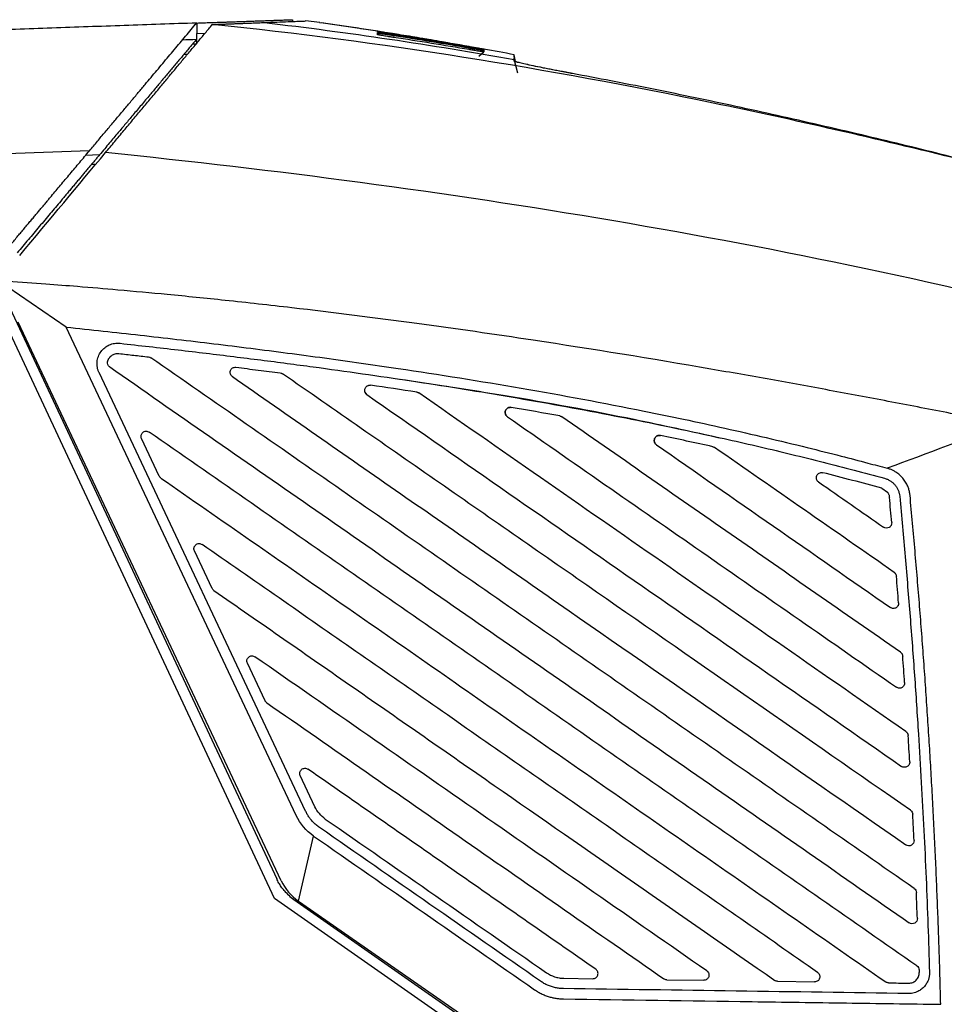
# Model space of a CAD drawing. Header units: millimetres. Extents: x 156922 to 157823, y 112322 to 113312.
# Tile 56 of 123: x 157197 to 157286, y 112845 to 112940. Entities that reach past the tile are written whole.
import ezdxf

# ---------------------------------------------------------------- set-up
doc = ezdxf.new("R2010")
doc.units = ezdxf.units.MM

msp = doc.modelspace()

# ---------------------------------------------------------------- linework, layer by layer
at = {"color": 7, "linetype": 'Continuous', "lineweight": 25}
for p, q in [((157223.406, 112940.254), (157223.406, 112940.083)), ((157226.048, 112939.972), (157224.665, 112940.152)), ((157214.154, 112939.931), (157214.154, 112938.93)), ((157226.375, 112939.915), (157226.046, 112939.963)), ((157231.627, 112939.145), (157226.375, 112939.915)), ((157231.658, 112939.14), (157231.658, 112939.14)), ((157214.154, 112938.93), (157214.158, 112938.931)), ((157214.158, 112938.931), (157214.975, 112938.959)), ((157214.158, 112937.93), (157214.158, 112938.931)), ((157231.779, 112938.771), (157231.628, 112938.946)), ((157233.202, 112938.732), (157233.172, 112938.54)), ((157213.768, 112937.916), (157214.158, 112937.93)), ((157240.486, 112937.36), (157240.515, 112937.525)), ((157241.92, 112937.256), (157241.818, 112937.17)), ((157241.938, 112937.401), (157241.919, 112937.404)), ((157242.082, 112937.374), (157241.938, 112937.4)), ((157213.257, 112936.898), (157212.903, 112936.886)), ((157241.429, 112936.729), (157241.921, 112937.144)), ((157244.855, 112936.528), (157244.926, 112936.226)), ((157244.861, 112936.326), (157245.176, 112935.115)), ((157244.98, 112936.208), (157244.862, 112936.862)), ((157244.863, 112936.407), (157244.863, 112936.529)), ((157203.78, 112927.569), (157144.512, 112925.499)), ((157201.529, 112910.52), (157195.883, 112914.39)), ((157221.664, 112855.257), (157195.194, 112911.943)), ((157196.101, 112912.366), (157221.891, 112857.135)), ((157222.326, 112856.966), (157196.88, 112911.002)), ((157223.783, 112863.261), (157201.529, 112910.52)), ((157224.688, 112863.687), (157204.71, 112906.111)), ((157230.972, 112904.888), (157230.972, 112904.888)), ((157230.615, 112903.983), (157230.436, 112904.209)), ((157235.429, 112904.226), (157235.429, 112904.226)), ((157210.524, 112896.112), (157208.818, 112899.735)), ((157258.997, 112900.029), (157258.997, 112900.029)), ((157264.06, 112898.948), (157264.06, 112898.948)), ((157280.408, 112894.932), (157280.949, 112894.556)), ((157215.642, 112885.244), (157213.936, 112888.867)), ((157220.76, 112874.376), (157219.054, 112877.999)), ((157225.593, 112864.114), (157224.172, 112867.131)), ((157223.995, 112854.992), (157225.452, 112861.287)), ((157248.279, 112836.619), (157221.664, 112855.257)), ((157223.553, 112855.155), (157247.35, 112838.49)), ((157223.995, 112854.992), (157247.846, 112838.404)), ((157249.642, 112847.524), (157252.453, 112847.484)), ((157259.605, 112847.382), (157263.181, 112847.332)), ((157270.332, 112847.23), (157273.908, 112847.179))]:
    msp.add_line(p, q, dxfattribs=at)
at = {"color": 7, "linetype": 'Continuous', "lineweight": 25, "flags": 128}
msp.add_lwpolyline([(157204.749, 112927.167), (157204.077, 112927.145), (157203.406, 112927.122)], dxfattribs=at)
at = {"color": 7, "linetype": 'Continuous', "lineweight": 25}
for points, knots in [([(157215.498, 112939.978), (157215.629, 112939.983), (157215.891, 112939.992), (157216.271, 112940.005), (157216.642, 112940.018), (157217.003, 112940.031), (157217.354, 112940.043), (157217.695, 112940.055), (157218.027, 112940.066), (157218.349, 112940.078), (157218.661, 112940.088), (157218.963, 112940.099), (157219.255, 112940.109), (157219.537, 112940.119), (157219.81, 112940.129), (157220.073, 112940.138), (157220.325, 112940.147), (157220.569, 112940.155), (157220.802, 112940.163), (157221.025, 112940.171), (157221.239, 112940.179), (157221.509, 112940.188), (157221.821, 112940.199), (157222.155, 112940.21), (157222.45, 112940.221), (157222.705, 112940.23), (157222.921, 112940.237), (157223.098, 112940.243), (157223.236, 112940.248), (157223.333, 112940.252), (157223.395, 112940.254), (157223.402, 112940.254), (157223.406, 112940.254)], [0, 0, 0, 0, 0.025196, 0.050378, 0.075548, 0.100707, 0.125857, 0.150999, 0.176135, 0.201267, 0.226395, 0.251522, 0.276649, 0.301777, 0.326908, 0.352044, 0.377186, 0.402336, 0.427494, 0.452664, 0.477846, 0.503041, 0.552805, 0.602523, 0.652206, 0.701865, 0.751514, 0.801162, 0.850824, 0.900509, 0.950231, 1, 1, 1, 1]), ([(157220.701, 112939.98), (157221.527, 112940.011), (157223.177, 112940.074), (157224.442, 112940.123), (157224.614, 112940.129), (157224.68, 112940.132)], [0, 0, 0, 0, 0.381346, 0.761628, 1, 1, 1, 1]), ([(157214.154, 112939.931), (157212.986, 112939.89), (157210.651, 112939.809), (157207.149, 112939.687), (157203.647, 112939.565), (157200.146, 112939.443), (157195.238, 112939.272), (157188.221, 112939.027), (157181.39, 112938.788), (157176.137, 112938.604), (157173.148, 112938.499), (157170.12, 112938.393), (157167.051, 112938.286), (157163.944, 112938.177), (157160.797, 112938.067), (157157.612, 112937.956), (157154.389, 112937.843), (157151.128, 112937.729), (157147.831, 112937.614), (157145.623, 112937.537), (157144.512, 112937.499)], [0, 0, 0, 0, 0.050191, 0.100381, 0.15057, 0.200756, 0.250941, 0.361595, 0.5025, 0.544799, 0.587685, 0.63116, 0.675224, 0.719874, 0.765109, 0.810927, 0.857325, 0.904304, 0.951862, 1, 1, 1, 1]), ([(157203.78, 112927.569), (157203.909, 112927.723), (157204.166, 112928.029), (157204.55, 112928.486), (157204.93, 112928.939), (157205.306, 112929.387), (157205.678, 112929.831), (157206.047, 112930.27), (157206.411, 112930.704), (157206.772, 112931.134), (157207.128, 112931.558), (157207.48, 112931.977), (157207.827, 112932.391), (157208.17, 112932.8), (157208.508, 112933.203), (157208.842, 112933.601), (157209.254, 112934.091), (157209.743, 112934.674), (157210.31, 112935.35), (157210.875, 112936.023), (157211.436, 112936.692), (157211.992, 112937.355), (157212.544, 112938.012), (157213.089, 112938.662), (157213.627, 112939.304), (157213.978, 112939.722), (157214.154, 112939.931)], [0, 0, 0, 0, 0.0354691, 0.0706385, 0.1055068, 0.1400727, 0.1743349, 0.2082926, 0.2419449, 0.2752911, 0.3083307, 0.3410633, 0.3734888, 0.405607, 0.4374182, 0.4689224, 0.5001201, 0.554409, 0.6090139, 0.6639286, 0.7191499, 0.7746777, 0.8305159, 0.8866728, 0.9431613, 1, 1, 1, 1]), ([(157205.332, 112927.392), (157205.481, 112927.571), (157205.779, 112927.928), (157206.225, 112928.463), (157206.669, 112928.996), (157207.112, 112929.527), (157207.553, 112930.056), (157207.993, 112930.583), (157208.431, 112931.109), (157208.868, 112931.633), (157209.303, 112932.155), (157209.736, 112932.675), (157210.168, 112933.193), (157210.706, 112933.839), (157211.348, 112934.608), (157212.089, 112935.498), (157212.822, 112936.377), (157213.546, 112937.245), (157214.261, 112938.103), (157214.969, 112938.952), (157215.433, 112939.509), (157215.665, 112939.788)], [0, 0, 0, 0, 0.042126, 0.084145, 0.126063, 0.16789, 0.209632, 0.251298, 0.292895, 0.334432, 0.375917, 0.417358, 0.458762, 0.500139, 0.572517, 0.644496, 0.716121, 0.787437, 0.858491, 0.929329, 1, 1, 1, 1]), ([(157214.154, 112939.931), (157214.269, 112939.935), (157214.501, 112939.943), (157214.84, 112939.955), (157215.173, 112939.967), (157215.39, 112939.974), (157215.498, 112939.978)], [0, 0, 0, 0, 0.250004, 0.499998, 0.749994, 1, 1, 1, 1]), ([(157215.665, 112939.788), (157215.808, 112939.793), (157216.093, 112939.804), (157216.508, 112939.82), (157216.913, 112939.835), (157217.308, 112939.85), (157217.693, 112939.865), (157218.068, 112939.879), (157218.432, 112939.893), (157218.787, 112939.907), (157219.132, 112939.92), (157219.466, 112939.933), (157219.79, 112939.945), (157220.104, 112939.957), (157220.409, 112939.969), (157220.603, 112939.976), (157220.701, 112939.98)], [0, 0, 0, 0, 0.071745, 0.143442, 0.215089, 0.286688, 0.358239, 0.42974, 0.501193, 0.572597, 0.643953, 0.71526, 0.786518, 0.857727, 0.928888, 1, 1, 1, 1]), ([(157311.676, 112920.426), (157303.813, 112922.642), (157288.016, 112926.861), (157256.161, 112934.198), (157231.924, 112938.132), (157215.665, 112939.788)], [0, 0, 0, 0, 0.25, 0.5, 1, 1, 1, 1]), ([(157220.701, 112939.98), (157220.701, 112939.98), (157220.701, 112939.98), (157220.701, 112939.98), (157228.789, 112939.035), (157236.845, 112937.827), (157244.863, 112936.407)], [0, 0, 0, 0, 0.000002, 0.000002, 0.000002, 1.000002, 1.000002, 1.000002, 1.000002]), ([(157231.68, 112939.132), (157231.045, 112939.23), (157229.732, 112939.434), (157227.884, 112939.71), (157226.797, 112939.865), (157226.23, 112939.946)], [0, 0, 0, 0, 0.3092135, 0.6393857, 1, 1, 1, 1]), ([(157231.627, 112939.133), (157231.627, 112939.136), (157231.627, 112939.144), (157231.627, 112939.145), (157231.627, 112939.145)], [0, 0, 0, 0, 0.501133, 1, 1, 1, 1]), ([(157231.627, 112939.145), (157231.627, 112939.145), (157231.629, 112939.144), (157231.635, 112939.143), (157231.647, 112939.142), (157231.66, 112939.139), (157231.662, 112939.139), (157231.664, 112939.139)], [0, 0, 0, 0, 0.130988, 0.297633, 0.500016, 0.793109, 1, 1, 1, 1]), ([(157233.202, 112938.877), (157233.162, 112938.884), (157233.082, 112938.896), (157232.963, 112938.915), (157232.845, 112938.934), (157232.729, 112938.953), (157232.557, 112938.98), (157232.339, 112939.015), (157232.098, 112939.054), (157231.896, 112939.087), (157231.761, 112939.109), (157231.679, 112939.123), (157231.635, 112939.131), (157231.629, 112939.132), (157231.627, 112939.133)], [0, 0, 0, 0, 0.050045, 0.099853, 0.149685, 0.199801, 0.250455, 0.376295, 0.500245, 0.625517, 0.749905, 0.834221, 0.917015, 1, 1, 1, 1]), ([(157231.664, 112939.139), (157231.665, 112939.139), (157231.666, 112939.138), (157231.681, 112939.136), (157231.705, 112939.132), (157231.738, 112939.127), (157231.802, 112939.117), (157231.918, 112939.098), (157232.113, 112939.067), (157232.349, 112939.03), (157232.588, 112938.992), (157232.811, 112938.956), (157233.008, 112938.925), (157233.142, 112938.903), (157233.21, 112938.893)], [0, 0, 0, 0, 0.050278, 0.100103, 0.149797, 0.199686, 0.250092, 0.37478, 0.499902, 0.624663, 0.749808, 0.833461, 0.916388, 1, 1, 1, 1]), ([(157214.111, 112938.324), (157214.012, 112938.207), (157213.815, 112937.972), (157213.515, 112937.614), (157213.211, 112937.252), (157212.903, 112936.885), (157212.592, 112936.514), (157212.277, 112936.139), (157211.958, 112935.758), (157211.635, 112935.374), (157211.308, 112934.984), (157210.977, 112934.59), (157210.643, 112934.192), (157210.305, 112933.789), (157209.963, 112933.381), (157209.464, 112932.786), (157208.803, 112931.999), (157208.02, 112931.066), (157207.273, 112930.175), (157206.657, 112929.442), (157206.134, 112928.818), (157205.699, 112928.299), (157205.237, 112927.749), (157204.918, 112927.369), (157204.749, 112927.167)], [0, 0, 0, 0, 0.034535, 0.06915, 0.103856, 0.138669, 0.173602, 0.208669, 0.243882, 0.279255, 0.314801, 0.350533, 0.386464, 0.422605, 0.458968, 0.495567, 0.581109, 0.66721, 0.74021, 0.813531, 0.857631, 0.90184, 0.947854, 1, 1, 1, 1]), ([(157231.626, 112939.026), (157231.627, 112939.041), (157231.627, 112939.07), (157231.627, 112939.09), (157231.627, 112939.1)], [0, 0, 0, 0, 0.505989, 1, 1, 1, 1]), ([(157233.2, 112938.76), (157233.16, 112938.767), (157233.08, 112938.779), (157232.962, 112938.798), (157232.844, 112938.817), (157232.727, 112938.835), (157232.556, 112938.863), (157232.339, 112938.898), (157232.098, 112938.938), (157231.896, 112938.972), (157231.761, 112938.996), (157231.679, 112939.012), (157231.635, 112939.021), (157231.629, 112939.024), (157231.626, 112939.026)], [0, 0, 0, 0, 0.050094, 0.099934, 0.149775, 0.199871, 0.250473, 0.376175, 0.500259, 0.62563, 0.749897, 0.83421, 0.917004, 1, 1, 1, 1]), ([(157231.627, 112939.1), (157231.628, 112939.101), (157231.63, 112939.101), (157231.646, 112939.1), (157231.671, 112939.097), (157231.707, 112939.092), (157231.774, 112939.083), (157231.896, 112939.066), (157232.097, 112939.037), (157232.339, 112939), (157232.581, 112938.963), (157232.805, 112938.928), (157233.003, 112938.897), (157233.136, 112938.876), (157233.203, 112938.866)], [0, 0, 0, 0, 0.050105, 0.099814, 0.149496, 0.199514, 0.250229, 0.374584, 0.499897, 0.623974, 0.749688, 0.833573, 0.916595, 1, 1, 1, 1]), ([(157231.627, 112938.809), (157231.627, 112938.835), (157231.627, 112938.885), (157231.627, 112938.926), (157231.628, 112938.946)], [0, 0, 0, 0, 0.513293, 1, 1, 1, 1]), ([(157233.198, 112938.536), (157233.158, 112938.542), (157233.079, 112938.554), (157232.96, 112938.573), (157232.843, 112938.591), (157232.727, 112938.609), (157232.555, 112938.637), (157232.338, 112938.672), (157232.098, 112938.712), (157231.897, 112938.748), (157231.761, 112938.774), (157231.68, 112938.791), (157231.635, 112938.803), (157231.629, 112938.807), (157231.627, 112938.809)], [0, 0, 0, 0, 0.050026, 0.099838, 0.149686, 0.199818, 0.250479, 0.376249, 0.500254, 0.625627, 0.749894, 0.834244, 0.917035, 1, 1, 1, 1]), ([(157231.628, 112938.946), (157231.629, 112938.947), (157231.63, 112938.948), (157231.646, 112938.948), (157231.671, 112938.947), (157231.707, 112938.943), (157231.774, 112938.936), (157231.895, 112938.922), (157232.096, 112938.895), (157232.337, 112938.862), (157232.58, 112938.826), (157232.804, 112938.793), (157233.002, 112938.763), (157233.135, 112938.742), (157233.202, 112938.732)], [0, 0, 0, 0, 0.050233, 0.100009, 0.149689, 0.199637, 0.250206, 0.37464, 0.499905, 0.624009, 0.749713, 0.833579, 0.916583, 1, 1, 1, 1]), ([(157238.612, 112937.99), (157238.372, 112938.032), (157237.466, 112938.19), (157235.81, 112938.467), (157234.112, 112938.747), (157233.167, 112938.896), (157232.909, 112938.937)], [0, 0, 0, 0, 0.136784, 0.516262, 0.867873, 1, 1, 1, 1]), ([(157233.21, 112938.893), (157233.49, 112938.848), (157234.099, 112938.75), (157234.968, 112938.608), (157235.905, 112938.452), (157236.873, 112938.29), (157237.829, 112938.127), (157238.751, 112937.967), (157239.606, 112937.818), (157240.214, 112937.71), (157240.508, 112937.657)], [0, 0, 0, 0, 0.1150045, 0.2500439, 0.3568271, 0.5000427, 0.6478412, 0.7500189, 0.8789503, 1, 1, 1, 1]), ([(157240.508, 112937.657), (157240.556, 112937.649), (157240.651, 112937.632), (157240.744, 112937.615), (157240.791, 112937.607)], [0, 0, 0, 0, 0.50247, 1, 1, 1, 1]), ([(157241.921, 112937.144), (157241.92, 112937.143), (157241.918, 112937.142), (157241.906, 112937.142), (157241.885, 112937.143), (157241.856, 112937.146), (157241.801, 112937.152), (157241.699, 112937.166), (157241.524, 112937.191), (157241.31, 112937.224), (157241.09, 112937.259), (157240.883, 112937.293), (157240.699, 112937.324), (157240.573, 112937.345), (157240.511, 112937.356)], [0, 0, 0, 0, 0.050846, 0.10102, 0.150799, 0.200467, 0.250311, 0.375587, 0.500045, 0.62522, 0.749781, 0.833667, 0.916565, 1, 1, 1, 1]), ([(157241.92, 112937.318), (157241.919, 112937.318), (157241.917, 112937.317), (157241.905, 112937.318), (157241.884, 112937.321), (157241.856, 112937.324), (157241.801, 112937.332), (157241.7, 112937.348), (157241.526, 112937.376), (157241.313, 112937.412), (157241.092, 112937.449), (157240.886, 112937.484), (157240.701, 112937.516), (157240.576, 112937.538), (157240.513, 112937.549)], [0, 0, 0, 0, 0.050702, 0.100794, 0.150547, 0.200239, 0.250151, 0.375437, 0.499857, 0.624868, 0.749583, 0.833568, 0.916524, 1, 1, 1, 1]), ([(157241.919, 112937.398), (157241.918, 112937.398), (157241.917, 112937.398), (157241.904, 112937.4), (157241.884, 112937.404), (157241.855, 112937.408), (157241.8, 112937.418), (157241.7, 112937.435), (157241.527, 112937.465), (157241.314, 112937.503), (157241.094, 112937.542), (157240.887, 112937.579), (157240.703, 112937.611), (157240.577, 112937.633), (157240.515, 112937.645)], [0, 0, 0, 0, 0.050586, 0.100627, 0.150393, 0.200158, 0.250197, 0.375584, 0.499941, 0.624916, 0.7497, 0.833837, 0.916745, 1, 1, 1, 1]), ([(157240.515, 112937.525), (157240.553, 112937.518), (157240.629, 112937.505), (157240.741, 112937.485), (157240.852, 112937.466), (157240.96, 112937.446), (157241.118, 112937.417), (157241.317, 112937.381), (157241.529, 112937.341), (157241.702, 112937.307), (157241.813, 112937.284), (157241.879, 112937.269), (157241.914, 112937.26), (157241.918, 112937.257), (157241.92, 112937.256)], [0, 0, 0, 0, 0.050219, 0.10003, 0.149789, 0.199854, 0.250572, 0.375235, 0.500238, 0.624419, 0.7499, 0.83292, 0.915876, 1, 1, 1, 1]), ([(157240.516, 112937.635), (157240.553, 112937.629), (157240.629, 112937.615), (157240.741, 112937.595), (157240.851, 112937.575), (157240.96, 112937.556), (157241.117, 112937.527), (157241.316, 112937.491), (157241.528, 112937.452), (157241.701, 112937.419), (157241.812, 112937.398), (157241.878, 112937.385), (157241.913, 112937.377), (157241.917, 112937.376), (157241.919, 112937.375)], [0, 0, 0, 0, 0.050194, 0.099985, 0.149722, 0.199752, 0.250418, 0.375036, 0.500196, 0.624449, 0.749913, 0.832958, 0.915905, 1, 1, 1, 1]), ([(157241.919, 112937.407), (157241.919, 112937.407), (157241.919, 112937.406), (157241.919, 112937.401), (157241.919, 112937.398)], [0, 0, 0, 0, 0.4943002, 1, 1, 1, 1]), ([(157241.919, 112937.375), (157241.919, 112937.367), (157241.919, 112937.352), (157241.919, 112937.329), (157241.92, 112937.318)], [0, 0, 0, 0, 0.512701, 1, 1, 1, 1]), ([(157241.92, 112937.256), (157241.92, 112937.239), (157241.92, 112937.206), (157241.92, 112937.165), (157241.921, 112937.144)], [0, 0, 0, 0, 0.4999968, 1, 1, 1, 1]), ([(157244.864, 112936.248), (157244.864, 112936.276), (157244.864, 112936.332), (157244.863, 112936.383), (157244.863, 112936.408)], [0, 0, 0, 0, 0.503545, 1, 1, 1, 1]), ([(157244.864, 112936.279), (157244.864, 112936.277), (157244.866, 112936.272), (157244.88, 112936.262), (157244.901, 112936.251), (157244.932, 112936.239), (157244.99, 112936.218), (157245.097, 112936.185), (157245.281, 112936.136), (157245.514, 112936.078), (157245.889, 112935.99), (157246.474, 112935.862), (157247.19, 112935.714), (157247.826, 112935.586), (157248.327, 112935.488), (157248.849, 112935.386), (157249.329, 112935.294), (157249.758, 112935.213), (157250.131, 112935.142), (157250.381, 112935.095), (157250.507, 112935.072)], [0, 0, 0, 0, 0.02504, 0.050038, 0.07503, 0.100054, 0.125149, 0.18695, 0.248936, 0.31072, 0.372698, 0.497473, 0.623805, 0.686498, 0.749237, 0.811749, 0.874289, 0.91621, 0.958063, 1, 1, 1, 1]), ([(157250.488, 112935.042), (157250.413, 112935.056), (157250.263, 112935.084), (157250.039, 112935.126), (157249.816, 112935.167), (157249.594, 112935.209), (157249.265, 112935.272), (157248.835, 112935.354), (157248.314, 112935.455), (157247.815, 112935.554), (157247.182, 112935.681), (157246.468, 112935.829), (157245.885, 112935.957), (157245.511, 112936.045), (157245.279, 112936.103), (157245.096, 112936.152), (157244.977, 112936.189), (157244.908, 112936.215), (157244.871, 112936.234), (157244.866, 112936.243), (157244.864, 112936.248)], [0, 0, 0, 0, 0.02518, 0.05031, 0.075421, 0.100546, 0.125718, 0.188251, 0.250767, 0.313497, 0.376193, 0.502519, 0.6273, 0.689278, 0.751072, 0.813058, 0.874867, 0.916644, 0.958297, 1, 1, 1, 1]), ([(157311.676, 112920.426), (157310.745, 112920.687), (157308.797, 112921.235), (157305.74, 112922.082), (157302.153, 112923.064), (157298.167, 112924.137), (157293.787, 112925.291), (157289.651, 112926.356), (157285.639, 112927.365), (157281.851, 112928.295), (157277.899, 112929.241), (157273.884, 112930.175), (157269.814, 112931.094), (157265.813, 112931.969), (157261.881, 112932.801), (157258.021, 112933.589), (157254.232, 112934.337), (157251.727, 112934.808), (157250.488, 112935.042)], [0, 0, 0, 0, 0.046034, 0.09642, 0.151154, 0.223229, 0.293113, 0.366994, 0.426739, 0.490241, 0.552892, 0.62043, 0.68675, 0.75185, 0.81573, 0.878385, 0.93981, 1, 1, 1, 1]), ([(157196.035, 112918.338), (157196.148, 112918.472), (157196.372, 112918.74), (157196.704, 112919.135), (157197.029, 112919.522), (157197.346, 112919.9), (157197.656, 112920.27), (157197.959, 112920.63), (157198.254, 112920.982), (157198.542, 112921.325), (157198.822, 112921.658), (157199.095, 112921.983), (157199.36, 112922.299), (157199.618, 112922.607), (157199.868, 112922.905), (157200.18, 112923.276), (157200.557, 112923.726), (157201.004, 112924.259), (157201.458, 112924.8), (157201.917, 112925.348), (157202.382, 112925.901), (157202.849, 112926.458), (157203.318, 112927.018), (157203.625, 112927.384), (157203.78, 112927.569)], [0, 0, 0, 0, 0.040776, 0.080793, 0.12005, 0.158548, 0.196285, 0.233262, 0.26948, 0.304937, 0.339636, 0.373576, 0.406755, 0.439171, 0.470824, 0.501713, 0.557969, 0.61594, 0.675625, 0.737023, 0.800143, 0.864996, 0.931604, 1, 1, 1, 1]), ([(157204.749, 112927.167), (157204.669, 112927.072), (157204.51, 112926.883), (157204.266, 112926.592), (157204.018, 112926.296), (157203.766, 112925.996), (157203.509, 112925.69), (157203.248, 112925.378), (157202.982, 112925.062), (157202.712, 112924.74), (157202.438, 112924.414), (157202.16, 112924.082), (157201.877, 112923.744), (157201.589, 112923.402), (157201.298, 112923.054), (157200.768, 112922.423), (157199.985, 112921.49), (157199.115, 112920.453), (157198.408, 112919.611), (157197.877, 112918.978), (157197.341, 112918.339), (157196.981, 112917.91), (157196.801, 112917.695)], [0, 0, 0, 0, 0.03476, 0.0695832, 0.1044863, 0.1394857, 0.1745978, 0.2098389, 0.2452249, 0.2807717, 0.3164949, 0.35241, 0.3885321, 0.424876, 0.4614564, 0.4982876, 0.6227485, 0.7489598, 0.8114608, 0.8740959, 0.936923, 1, 1, 1, 1]), ([(157292.349, 112901.122), (157291.406, 112901.31), (157289.52, 112901.685), (157286.688, 112902.241), (157283.856, 112902.791), (157281.021, 112903.335), (157278.185, 112903.871), (157275.347, 112904.401), (157272.507, 112904.922), (157268.68, 112905.614), (157260.088, 112907.129), (157248.687, 112908.987), (157235.175, 112910.93), (157225.241, 112912.184), (157217.188, 112913.08), (157211.586, 112913.646), (157206.829, 112914.084), (157202.919, 112914.415), (157200.594, 112914.593), (157199.573, 112914.672)], [0, 0, 0, 0, 0.0307929, 0.0615858, 0.0923788, 0.123172, 0.1539656, 0.1847596, 0.2155542, 0.2463498, 0.3091936, 0.4946311, 0.6156828, 0.74556, 0.8146323, 0.874609, 0.9254945, 0.9672913, 1, 1, 1, 1]), ([(157201.529, 112910.52), (157202.72, 112910.393), (157205.103, 112910.139), (157208.675, 112909.743), (157212.246, 112909.335), (157215.815, 112908.911), (157219.382, 112908.471), (157222.947, 112908.014), (157226.509, 112907.538), (157230.069, 112907.042), (157236.422, 112906.118), (157245.554, 112904.659), (157254.748, 112902.95), (157262.631, 112901.323), (157267.892, 112900.152), (157272.963, 112898.932), (157276.241, 112898.105), (157278.82, 112897.431), (157280.305, 112897.029), (157280.932, 112896.859)], [0, 0, 0, 0, 0.044562, 0.089125, 0.133686, 0.178247, 0.222806, 0.267363, 0.31192, 0.356475, 0.40103, 0.550702, 0.700418, 0.748801, 0.850073, 0.900864, 0.942781, 0.975826, 1, 1, 1, 1]), ([(157204.71, 112906.111), (157204.692, 112906.152), (157204.655, 112906.234), (157204.611, 112906.361), (157204.574, 112906.491), (157204.538, 112906.666), (157204.515, 112906.888), (157204.523, 112907.157), (157204.567, 112907.423), (157204.673, 112907.766), (157204.886, 112908.16), (157205.252, 112908.543), (157205.624, 112908.769), (157205.949, 112908.888), (157206.206, 112908.945), (157206.472, 112908.97), (157206.65, 112908.957), (157206.74, 112908.951)], [0, 0, 0, 0, 0.031823, 0.063499, 0.095172, 0.126986, 0.189902, 0.252936, 0.316549, 0.380381, 0.50675, 0.62931, 0.750703, 0.81198, 0.873469, 0.936505, 1, 1, 1, 1]), ([(157206.74, 112908.951), (157207.684, 112908.845), (157209.554, 112908.637), (157212.332, 112908.316), (157215.055, 112907.994), (157217.723, 112907.668), (157220.336, 112907.341), (157222.894, 112907.01), (157227.761, 112906.363), (157234.791, 112905.361), (157244.119, 112903.87), (157253.279, 112902.22), (157260.458, 112900.764), (157265.534, 112899.648), (157268.632, 112898.939), (157271.693, 112898.21), (157274.719, 112897.46), (157277.708, 112896.692), (157279.686, 112896.159), (157280.67, 112895.894)], [0, 0, 0, 0, 0.037928, 0.075134, 0.111619, 0.147383, 0.182427, 0.216751, 0.250356, 0.378404, 0.500232, 0.627429, 0.749918, 0.792616, 0.834903, 0.876781, 0.918254, 0.959326, 1, 1, 1, 1]), ([(157205.543, 112907.182), (157205.551, 112907.212), (157205.566, 112907.27), (157205.598, 112907.355), (157205.638, 112907.438), (157205.701, 112907.543), (157205.798, 112907.664), (157205.938, 112907.783), (157206.096, 112907.876), (157206.267, 112907.936), (157206.447, 112907.968), (157206.569, 112907.961), (157206.63, 112907.957)], [0, 0, 0, 0, 0.062412, 0.124474, 0.186718, 0.249667, 0.376675, 0.503388, 0.626811, 0.750641, 0.875104, 1, 1, 1, 1]), ([(157206.63, 112907.957), (157207.111, 112907.903), (157208.066, 112907.797), (157209.022, 112907.689), (157209.496, 112907.635)], [0, 0, 0, 0, 0.503316, 1, 1, 1, 1]), ([(157205.746, 112906.662), (157205.665, 112906.719), (157205.602, 112906.799), (157205.53, 112906.982), (157205.522, 112907.085), (157205.544, 112907.182)], [0, 0, 0, 0, 0.5, 0.5, 1, 1, 1, 1]), ([(157283.529, 112856.218), (157277.379, 112860.496), (157271.228, 112864.774), (157258.927, 112873.329), (157252.777, 112877.607), (157240.476, 112886.162), (157234.326, 112890.439), (157222.025, 112898.994), (157215.875, 112903.272), (157209.725, 112907.549)], [0, 0, 0, 0, 0.25, 0.25, 0.5, 0.5, 0.75, 0.75, 1, 1, 1, 1]), ([(157205.746, 112906.662), (157212.188, 112902.182), (157218.631, 112897.701), (157231.516, 112888.74), (157237.958, 112884.259), (157250.843, 112875.297), (157257.286, 112870.817), (157270.171, 112861.855), (157276.614, 112857.374), (157283.057, 112852.893)], [0, 0, 0, 0, 0.25, 0.25, 0.5, 0.5, 0.75, 0.75, 1, 1, 1, 1]), ([(157217.602, 112905.725), (157217.51, 112905.789), (157217.443, 112905.881), (157217.377, 112906.095), (157217.381, 112906.21), (157217.46, 112906.418), (157217.535, 112906.506), (157217.725, 112906.621), (157217.838, 112906.645), (157217.949, 112906.631)], [0, 0, 0, 0, 0.25, 0.25, 0.5, 0.5, 0.75, 0.75, 1, 1, 1, 1]), ([(157217.949, 112906.631), (157218.668, 112906.542), (157220.099, 112906.363), (157221.528, 112906.178), (157222.239, 112906.086)], [0, 0, 0, 0, 0.502864, 1, 1, 1, 1]), ([(157283.176, 112863.773), (157273.056, 112870.811), (157262.937, 112877.849), (157247.758, 112888.406), (157242.698, 112891.925), (157232.579, 112898.963), (157227.519, 112902.482), (157222.46, 112906.001)], [0, 0, 0, 0, 0.5, 0.5, 0.75, 0.75, 1, 1, 1, 1]), ([(157217.602, 112905.725), (157223.03, 112901.95), (157228.457, 112898.175), (157239.312, 112890.626), (157244.739, 112886.851), (157261.022, 112875.527), (157271.877, 112867.977), (157282.733, 112860.427)], [0, 0, 0, 0, 0.25, 0.25, 0.5, 0.5, 1, 1, 1, 1]), ([(157230.615, 112903.983), (157230.6, 112903.993), (157230.569, 112904.015), (157230.529, 112904.054), (157230.488, 112904.105), (157230.45, 112904.17), (157230.411, 112904.274), (157230.393, 112904.415), (157230.425, 112904.581), (157230.515, 112904.725), (157230.624, 112904.815), (157230.724, 112904.864), (157230.805, 112904.888), (157230.889, 112904.899), (157230.944, 112904.892), (157230.972, 112904.888)], [0, 0, 0, 0, 0.041348, 0.083006, 0.12566, 0.187426, 0.250855, 0.375979, 0.500041, 0.624101, 0.749219, 0.812243, 0.874411, 0.937747, 1, 1, 1, 1]), ([(157264.683, 112899.787), (157261.94, 112900.394), (157255.074, 112901.914), (157244.788, 112903.781), (157237.236, 112904.937), (157233.856, 112905.455)], [0, 0, 0, 0, 0.26886, 0.672865, 1, 1, 1, 1]), ([(157230.615, 112903.983), (157234.924, 112900.986), (157239.233, 112897.989), (157247.85, 112891.996), (157252.159, 112888.999), (157265.085, 112880.009), (157273.703, 112874.015), (157282.321, 112868.022)], [0, 0, 0, 0, 0.25, 0.25, 0.5, 0.5, 1, 1, 1, 1]), ([(157235.429, 112904.226), (157235.448, 112904.223), (157235.486, 112904.216), (157235.54, 112904.198), (157235.591, 112904.174), (157235.623, 112904.153), (157235.639, 112904.143)], [0, 0, 0, 0, 0.251725, 0.500091, 0.748411, 1, 1, 1, 1]), ([(157282.736, 112871.387), (157274.886, 112876.847), (157267.037, 112882.306), (157251.338, 112893.224), (157243.489, 112898.683), (157235.639, 112904.143)], [0, 0, 0, 0, 0.5, 0.5, 1, 1, 1, 1]), ([(157244.567, 112902.748), (157244.455, 112902.767), (157244.34, 112902.748), (157244.141, 112902.638), (157244.063, 112902.55), (157243.977, 112902.34), (157243.971, 112902.223), (157244.036, 112902.005), (157244.104, 112901.91), (157244.197, 112901.845)], [0, 0, 0, 0, 0.25, 0.25, 0.5, 0.5, 0.75, 0.75, 1, 1, 1, 1]), ([(157244.197, 112901.845), (157244.182, 112901.856), (157244.152, 112901.879), (157244.112, 112901.919), (157244.07, 112901.97), (157244.031, 112902.035), (157243.991, 112902.14), (157243.975, 112902.282), (157244.011, 112902.449), (157244.102, 112902.594), (157244.214, 112902.683), (157244.316, 112902.729), (157244.399, 112902.75), (157244.483, 112902.759), (157244.539, 112902.752), (157244.567, 112902.748)], [0, 0, 0, 0, 0.04209, 0.084026, 0.126358, 0.188404, 0.250716, 0.375162, 0.500068, 0.624699, 0.749342, 0.811727, 0.874594, 0.937687, 1, 1, 1, 1]), ([(157244.197, 112901.845), (157250.468, 112897.483), (157256.74, 112893.122), (157269.282, 112884.399), (157275.553, 112880.037), (157281.824, 112875.676)], [0, 0, 0, 0, 0.5, 0.5, 1, 1, 1, 1]), ([(157249.268, 112901.918), (157249.291, 112901.912), (157249.338, 112901.902), (157249.404, 112901.875), (157249.444, 112901.849), (157249.464, 112901.836)], [0, 0, 0, 0, 0.334613, 0.665645, 1, 1, 1, 1]), ([(157282.211, 112879.061), (157276.753, 112882.857), (157271.295, 112886.653), (157260.379, 112894.245), (157254.922, 112898.04), (157249.464, 112901.836)], [0, 0, 0, 0, 0.5, 0.5, 1, 1, 1, 1]), ([(157208.818, 112899.735), (157208.771, 112899.834), (157208.759, 112899.947), (157208.805, 112900.161), (157208.864, 112900.259), (157209.031, 112900.4), (157209.138, 112900.442), (157209.356, 112900.452), (157209.466, 112900.421), (157209.556, 112900.358)], [0, 0, 0, 0, 0.25, 0.25, 0.5, 0.5, 0.75, 0.75, 1, 1, 1, 1]), ([(157283.795, 112848.725), (157277.608, 112853.028), (157271.421, 112857.331), (157259.048, 112865.937), (157252.861, 112870.24), (157240.488, 112878.845), (157234.302, 112883.148), (157221.929, 112891.753), (157215.742, 112896.056), (157209.556, 112900.358)], [0, 0, 0, 0, 0.25, 0.25, 0.5, 0.5, 0.75, 0.75, 1, 1, 1, 1]), ([(157258.997, 112900.029), (157258.884, 112900.053), (157258.767, 112900.036), (157258.563, 112899.93), (157258.482, 112899.842), (157258.391, 112899.631), (157258.384, 112899.512), (157258.447, 112899.292), (157258.516, 112899.195), (157258.61, 112899.129)], [0, 0, 0, 0, 0.25, 0.25, 0.5, 0.5, 0.75, 0.75, 1, 1, 1, 1]), ([(157258.61, 112899.129), (157258.595, 112899.141), (157258.564, 112899.163), (157258.524, 112899.204), (157258.482, 112899.256), (157258.443, 112899.322), (157258.403, 112899.428), (157258.388, 112899.572), (157258.427, 112899.741), (157258.522, 112899.886), (157258.637, 112899.974), (157258.743, 112900.018), (157258.826, 112900.037), (157258.913, 112900.043), (157258.969, 112900.035), (157258.998, 112900.031)], [0, 0, 0, 0, 0.0420843, 0.0840157, 0.1263592, 0.1884012, 0.2506974, 0.3750855, 0.4999612, 0.6246422, 0.749186, 0.8113342, 0.8743988, 0.9374324, 1, 1, 1, 1]), ([(157264.06, 112898.95), (157264.093, 112898.94), (157264.155, 112898.921), (157264.211, 112898.886), (157264.237, 112898.87)], [0, 0, 0, 0, 0.52221, 1, 1, 1, 1]), ([(157274.286, 112895.535), (157274.19, 112895.602), (157274.12, 112895.701), (157274.058, 112895.926), (157274.068, 112896.048), (157274.165, 112896.259), (157274.251, 112896.346), (157274.46, 112896.447), (157274.581, 112896.459), (157274.694, 112896.431)], [0, 0, 0, 0, 0.25, 0.25, 0.5, 0.5, 0.75, 0.75, 1, 1, 1, 1]), ([(157283.131, 112894.243), (157283.124, 112894.304), (157283.11, 112894.426), (157283.077, 112894.606), (157283.033, 112894.782), (157282.978, 112894.956), (157282.881, 112895.208), (157282.715, 112895.532), (157282.448, 112895.901), (157282.131, 112896.227), (157281.808, 112896.471), (157281.503, 112896.646), (157281.225, 112896.77), (157281.03, 112896.829), (157280.932, 112896.859)], [0, 0, 0, 0, 0.0507604, 0.1010401, 0.1510245, 0.2009023, 0.2508636, 0.3746224, 0.5000338, 0.6252964, 0.7492033, 0.8323235, 0.915631, 1, 1, 1, 1]), ([(157210.691, 112895.914), (157216.532, 112891.852), (157222.372, 112887.79), (157234.054, 112879.666), (157239.895, 112875.603), (157251.576, 112867.479), (157257.417, 112863.417), (157269.099, 112855.292), (157274.94, 112851.229), (157280.782, 112847.167)], [0, 0, 0, 0, 0.25, 0.25, 0.5, 0.5, 0.75, 0.75, 1, 1, 1, 1]), ([(157280.67, 112895.894), (157280.719, 112895.879), (157280.817, 112895.85), (157280.959, 112895.793), (157281.095, 112895.726), (157281.224, 112895.651), (157281.346, 112895.565), (157281.463, 112895.47), (157281.572, 112895.366), (157281.708, 112895.215), (157281.858, 112895.01), (157281.995, 112894.741), (157282.093, 112894.453), (157282.121, 112894.252), (157282.135, 112894.15)], [0, 0, 0, 0, 0.064143, 0.127101, 0.189216, 0.250847, 0.312358, 0.374118, 0.436491, 0.499829, 0.625805, 0.749214, 0.87298, 1, 1, 1, 1]), ([(157280.949, 112894.556), (157280.967, 112894.531), (157281.002, 112894.481), (157281.046, 112894.402), (157281.087, 112894.307), (157281.122, 112894.193), (157281.133, 112894.103), (157281.139, 112894.057)], [0, 0, 0, 0, 0.171308, 0.338069, 0.501774, 0.742526, 1, 1, 1, 1]), ([(157282.135, 112894.15), (157282.225, 112893.173), (157282.405, 112891.224), (157282.661, 112888.308), (157282.905, 112885.408), (157283.137, 112882.525), (157283.357, 112879.659), (157283.565, 112876.809), (157283.761, 112873.975), (157283.985, 112870.531), (157284.228, 112866.484), (157284.476, 112861.839), (157284.69, 112857.23), (157284.874, 112852.657), (157284.969, 112849.62), (157285.016, 112848.108)], [0, 0, 0, 0, 0.0638198, 0.1272607, 0.1903236, 0.2530095, 0.3153195, 0.3772544, 0.4388154, 0.5000034, 0.601635, 0.7024456, 0.8024399, 0.901623, 1, 1, 1, 1]), ([(157286.1, 112845.006), (157286.079, 112845.833), (157286.036, 112847.491), (157285.961, 112849.985), (157285.875, 112852.491), (157285.78, 112855.009), (157285.674, 112857.539), (157285.558, 112860.082), (157285.433, 112862.637), (157285.297, 112865.204), (157285.15, 112867.783), (157284.994, 112870.374), (157284.828, 112872.978), (157284.651, 112875.594), (157284.465, 112878.222), (157284.268, 112880.862), (157284.061, 112883.515), (157283.844, 112886.18), (157283.617, 112888.857), (157283.38, 112891.546), (157283.214, 112893.343), (157283.131, 112894.243)], [0, 0, 0, 0, 0.050315, 0.100882, 0.151704, 0.20278, 0.254111, 0.305699, 0.357543, 0.409646, 0.462006, 0.514627, 0.567507, 0.620648, 0.67405, 0.727715, 0.781643, 0.835835, 0.890291, 0.945013, 1, 1, 1, 1]), ([(157281.364, 112891.613), (157281.372, 112891.518), (157281.353, 112891.423), (157281.267, 112891.255), (157281.198, 112891.183), (157281.036, 112891.089), (157280.941, 112891.065), (157280.751, 112891.072), (157280.658, 112891.103), (157280.58, 112891.158)], [0, 0, 0, 0, 0.25, 0.25, 0.5, 0.5, 0.75, 0.75, 1, 1, 1, 1]), ([(157213.936, 112888.867), (157213.889, 112888.966), (157213.877, 112889.079), (157213.923, 112889.293), (157213.982, 112889.391), (157214.149, 112889.532), (157214.255, 112889.574), (157214.473, 112889.584), (157214.584, 112889.553), (157214.674, 112889.49)], [0, 0, 0, 0, 0.25, 0.25, 0.5, 0.5, 0.75, 0.75, 1, 1, 1, 1]), ([(157274.201, 112848.09), (157269.24, 112851.54), (157264.279, 112854.99), (157254.358, 112861.89), (157249.397, 112865.34), (157239.476, 112872.24), (157234.516, 112875.69), (157224.595, 112882.59), (157219.634, 112886.04), (157214.674, 112889.49)], [0, 0, 0, 0, 0.25, 0.25, 0.5, 0.5, 0.75, 0.75, 1, 1, 1, 1]), ([(157281.602, 112886.793), (157281.622, 112886.778), (157281.661, 112886.748), (157281.71, 112886.694), (157281.758, 112886.623), (157281.799, 112886.533), (157281.81, 112886.46), (157281.815, 112886.424)], [0, 0, 0, 0, 0.166127, 0.331586, 0.500009, 0.749717, 1, 1, 1, 1]), ([(157215.809, 112885.047), (157220.329, 112881.903), (157224.85, 112878.759), (157233.89, 112872.471), (157238.411, 112869.327), (157251.972, 112859.895), (157261.013, 112853.608), (157270.054, 112847.319)], [0, 0, 0, 0, 0.25, 0.25, 0.5, 0.5, 1, 1, 1, 1]), ([(157282.027, 112883.838), (157282.028, 112883.815), (157282.03, 112883.768), (157282.02, 112883.698), (157282.001, 112883.63), (157281.962, 112883.543), (157281.894, 112883.446), (157281.782, 112883.359), (157281.65, 112883.306), (157281.507, 112883.294), (157281.364, 112883.314), (157281.283, 112883.364), (157281.244, 112883.388)], [0, 0, 0, 0, 0.06264, 0.124567, 0.18709, 0.25148, 0.376427, 0.499204, 0.622918, 0.749892, 0.87766, 1, 1, 1, 1]), ([(157219.054, 112877.999), (157219.007, 112878.098), (157218.994, 112878.211), (157219.041, 112878.425), (157219.1, 112878.523), (157219.267, 112878.664), (157219.373, 112878.706), (157219.591, 112878.716), (157219.701, 112878.685), (157219.792, 112878.622)], [0, 0, 0, 0, 0.25, 0.25, 0.5, 0.5, 0.75, 0.75, 1, 1, 1, 1]), ([(157263.473, 112848.242), (157256.193, 112853.306), (157248.912, 112858.369), (157234.352, 112868.496), (157227.072, 112873.559), (157219.792, 112878.622)], [0, 0, 0, 0, 0.5, 0.5, 1, 1, 1, 1]), ([(157282.211, 112879.061), (157282.231, 112879.046), (157282.27, 112879.016), (157282.32, 112878.961), (157282.368, 112878.889), (157282.409, 112878.798), (157282.419, 112878.724), (157282.424, 112878.687)], [0, 0, 0, 0, 0.166373, 0.331887, 0.500244, 0.749797, 1, 1, 1, 1]), ([(157282.609, 112876.121), (157282.609, 112876.098), (157282.611, 112876.051), (157282.6, 112875.981), (157282.58, 112875.913), (157282.541, 112875.828), (157282.472, 112875.731), (157282.361, 112875.646), (157282.229, 112875.593), (157282.087, 112875.581), (157281.944, 112875.602), (157281.864, 112875.651), (157281.824, 112875.675)], [0, 0, 0, 0, 0.062643, 0.124579, 0.187102, 0.251474, 0.376411, 0.499207, 0.622927, 0.749889, 0.877637, 1, 1, 1, 1]), ([(157220.927, 112874.179), (157227.327, 112869.728), (157233.727, 112865.277), (157243.326, 112858.6), (157246.526, 112856.374), (157252.926, 112851.923), (157256.126, 112849.698), (157259.326, 112847.472)], [0, 0, 0, 0, 0.5, 0.5, 0.75, 0.75, 1, 1, 1, 1]), ([(157282.736, 112871.387), (157282.751, 112871.376), (157282.781, 112871.354), (157282.821, 112871.314), (157282.856, 112871.27), (157282.897, 112871.207), (157282.935, 112871.12), (157282.945, 112871.046), (157282.95, 112871.008)], [0, 0, 0, 0, 0.125047, 0.249054, 0.373628, 0.500352, 0.749859, 1, 1, 1, 1]), ([(157224.172, 112867.131), (157224.125, 112867.23), (157224.112, 112867.343), (157224.159, 112867.557), (157224.218, 112867.655), (157224.385, 112867.796), (157224.491, 112867.838), (157224.709, 112867.849), (157224.819, 112867.817), (157224.91, 112867.754)], [0, 0, 0, 0, 0.25, 0.25, 0.5, 0.5, 0.75, 0.75, 1, 1, 1, 1]), ([(157252.746, 112848.395), (157248.106, 112851.621), (157243.467, 112854.848), (157234.188, 112861.301), (157229.549, 112864.528), (157224.91, 112867.754)], [0, 0, 0, 0, 0.5, 0.5, 1, 1, 1, 1]), ([(157283.106, 112868.462), (157283.106, 112868.438), (157283.107, 112868.392), (157283.096, 112868.323), (157283.075, 112868.255), (157283.036, 112868.17), (157282.967, 112868.075), (157282.855, 112867.99), (157282.724, 112867.939), (157282.582, 112867.927), (157282.44, 112867.948), (157282.36, 112867.997), (157282.321, 112868.021)], [0, 0, 0, 0, 0.0626456, 0.124589, 0.1871132, 0.2514665, 0.376395, 0.4992143, 0.6229419, 0.7498899, 0.8776145, 1, 1, 1, 1]), ([(157226.594, 112862.928), (157226.378, 112863.079), (157226.186, 112863.254), (157225.849, 112863.652), (157225.705, 112863.875), (157225.593, 112864.114)], [0, 0, 0, 0, 0.5, 0.5, 1, 1, 1, 1]), ([(157226.023, 112862.108), (157225.966, 112862.148), (157225.853, 112862.23), (157225.692, 112862.363), (157225.537, 112862.503), (157225.39, 112862.652), (157225.22, 112862.843), (157225.035, 112863.082), (157224.845, 112863.375), (157224.74, 112863.583), (157224.688, 112863.687)], [0, 0, 0, 0, 0.100197, 0.199995, 0.299668, 0.399488, 0.49973, 0.666614, 0.832946, 1, 1, 1, 1]), ([(157226.594, 112862.928), (157230.157, 112860.451), (157233.72, 112857.973), (157240.846, 112853.017), (157244.408, 112850.539), (157247.971, 112848.061)], [0, 0, 0, 0, 0.5, 0.5, 1, 1, 1, 1]), ([(157247.4, 112847.24), (157243.837, 112849.718), (157240.274, 112852.196), (157233.149, 112857.152), (157229.586, 112859.63), (157226.023, 112862.108)], [0, 0, 0, 0, 0.5, 0.5, 1, 1, 1, 1]), ([(157225.452, 112861.287), (157229.015, 112858.809), (157232.578, 112856.331), (157239.703, 112851.375), (157243.266, 112848.897), (157246.829, 112846.419)], [0, 0, 0, 0, 0.5, 0.5, 1, 1, 1, 1]), ([(157283.517, 112860.862), (157283.522, 112860.768), (157283.5, 112860.675), (157283.41, 112860.514), (157283.341, 112860.445), (157283.179, 112860.355), (157283.086, 112860.333), (157282.9, 112860.343), (157282.809, 112860.373), (157282.733, 112860.427)], [0, 0, 0, 0, 0.25, 0.25, 0.5, 0.5, 0.75, 0.75, 1, 1, 1, 1]), ([(157222.611, 112856.013), (157222.563, 112856.071), (157222.469, 112856.186), (157222.336, 112856.365), (157222.212, 112856.549), (157222.096, 112856.739), (157221.988, 112856.934), (157221.923, 112857.068), (157221.891, 112857.135)], [0, 0, 0, 0, 0.16722, 0.333777, 0.500001, 0.666225, 0.832781, 1, 1, 1, 1]), ([(157283.842, 112853.322), (157283.845, 112853.229), (157283.823, 112853.137), (157283.732, 112852.977), (157283.663, 112852.909), (157283.502, 112852.821), (157283.409, 112852.799), (157283.223, 112852.809), (157283.133, 112852.84), (157283.057, 112852.893)], [0, 0, 0, 0, 0.25, 0.25, 0.5, 0.5, 0.75, 0.75, 1, 1, 1, 1]), ([(157247.971, 112848.061), (157248.217, 112847.89), (157248.481, 112847.76), (157248.906, 112847.623), (157249.051, 112847.588), (157249.344, 112847.54), (157249.492, 112847.526), (157249.642, 112847.524)], [0, 0, 0, 0, 0.5, 0.5, 0.75, 0.75, 1, 1, 1, 1]), ([(157252.453, 112847.484), (157252.56, 112847.483), (157252.665, 112847.516), (157252.838, 112847.64), (157252.904, 112847.73), (157252.969, 112847.932), (157252.968, 112848.043), (157252.9, 112848.244), (157252.834, 112848.333), (157252.746, 112848.395)], [0, 0, 0, 0, 0.25, 0.25, 0.5, 0.5, 0.75, 0.75, 1, 1, 1, 1]), ([(157263.473, 112848.242), (157263.561, 112848.181), (157263.628, 112848.091), (157263.695, 112847.891), (157263.696, 112847.779), (157263.631, 112847.577), (157263.565, 112847.487), (157263.393, 112847.363), (157263.288, 112847.33), (157263.181, 112847.332)], [0, 0, 0, 0, 0.25, 0.25, 0.5, 0.5, 0.75, 0.75, 1, 1, 1, 1]), ([(157274.201, 112848.09), (157274.289, 112848.028), (157274.355, 112847.94), (157274.423, 112847.739), (157274.424, 112847.627), (157274.359, 112847.425), (157274.293, 112847.335), (157274.122, 112847.211), (157274.015, 112847.178), (157273.908, 112847.179)], [0, 0, 0, 0, 0.25, 0.25, 0.5, 0.5, 0.75, 0.75, 1, 1, 1, 1]), ([(157285.016, 112848.108), (157285.017, 112848.063), (157285.018, 112847.973), (157285.008, 112847.839), (157284.99, 112847.707), (157284.964, 112847.577), (157284.928, 112847.448), (157284.856, 112847.24), (157284.718, 112846.965), (157284.472, 112846.653), (157284.166, 112846.393), (157283.846, 112846.219), (157283.543, 112846.113), (157283.268, 112846.057), (157283.082, 112846.052), (157282.989, 112846.05)], [0, 0, 0, 0, 0.041964, 0.083475, 0.124714, 0.165865, 0.207114, 0.248645, 0.370015, 0.491411, 0.615376, 0.740367, 0.827439, 0.913415, 1, 1, 1, 1]), ([(157283.003, 112847.05), (157283.139, 112847.048), (157283.272, 112847.073), (157283.521, 112847.176), (157283.635, 112847.252), (157283.823, 112847.443), (157283.898, 112847.559), (157283.997, 112847.808), (157284.021, 112847.943), (157284.017, 112848.079)], [0, 0, 0, 0, 0.25, 0.25, 0.5, 0.5, 0.75, 0.75, 1, 1, 1, 1]), ([(157249.627, 112846.524), (157249.561, 112846.526), (157249.429, 112846.53), (157249.233, 112846.548), (157249.037, 112846.575), (157248.843, 112846.611), (157248.651, 112846.658), (157248.398, 112846.732), (157248.089, 112846.849), (157247.732, 112847.023), (157247.511, 112847.167), (157247.4, 112847.24)], [0, 0, 0, 0, 0.083593, 0.166782, 0.249769, 0.332758, 0.415954, 0.499559, 0.666551, 0.832815, 1, 1, 1, 1]), ([(157246.829, 112846.419), (157246.888, 112846.379), (157247.005, 112846.3), (157247.187, 112846.19), (157247.372, 112846.089), (157247.562, 112845.995), (157247.755, 112845.909), (157247.953, 112845.832), (157248.204, 112845.745), (157248.511, 112845.659), (157248.874, 112845.585), (157249.242, 112845.537), (157249.489, 112845.529), (157249.613, 112845.524)], [0, 0, 0, 0, 0.071663, 0.143034, 0.214243, 0.285418, 0.35669, 0.428187, 0.500037, 0.62545, 0.75012, 0.874738, 1, 1, 1, 1]), ([(157282.989, 112846.05), (157277.428, 112846.129), (157271.868, 112846.208), (157260.748, 112846.366), (157255.187, 112846.445), (157249.627, 112846.524)], [0, 0, 0, 0, 0.5, 0.5, 1, 1, 1, 1]), ([(157249.613, 112845.524), (157255.694, 112845.438), (157261.775, 112845.352), (157270.897, 112845.222), (157273.937, 112845.179), (157280.018, 112845.092), (157283.059, 112845.049), (157286.1, 112845.006)], [0, 0, 0, 0, 0.5, 0.5, 0.75, 0.75, 1, 1, 1, 1])]:
    msp.add_open_spline(points, degree=3, knots=knots, dxfattribs=at)
for points in [[(157214.111, 112938.324), (157213.665, 112938.311), (157213.219, 112938.298), (157212.773, 112938.285)], [(157240.511, 112937.356), (157238.076, 112937.771), (157235.639, 112938.165), (157233.198, 112938.536)], [(157240.513, 112937.549), (157238.078, 112937.975), (157235.641, 112938.379), (157233.2, 112938.76)], [(157240.515, 112937.645), (157238.081, 112938.077), (157235.643, 112938.489), (157233.202, 112938.877)], [(157233.202, 112938.732), (157235.643, 112938.352), (157238.081, 112937.949), (157240.515, 112937.525)], [(157233.203, 112938.866), (157235.644, 112938.478), (157238.081, 112938.067), (157240.516, 112937.635)], [(157244.862, 112936.862), (157243.882, 112937.047), (157242.901, 112937.229), (157241.92, 112937.407)], [(157244.862, 112936.601), (157244.862, 112936.789), (157244.862, 112936.862), (157244.862, 112936.862)], [(157197.04, 112917.444), (157199.919, 112920.898), (157202.745, 112924.288), (157205.332, 112927.392)], [(157302.988, 112910.521), (157286.983, 112914.634), (157254.574, 112921.401), (157221.781, 112925.717), (157205.332, 112927.392)], [(157203.999, 112926.276), (157204.135, 112926.279), (157204.272, 112926.282), (157204.409, 112926.284)], [(157199.573, 112914.672), (157198.359, 112914.763), (157197.144, 112914.85), (157195.929, 112914.933)], [(157209.496, 112907.635), (157209.578, 112907.626), (157209.657, 112907.596), (157209.725, 112907.549)], [(157222.239, 112906.086), (157222.318, 112906.076), (157222.394, 112906.046), (157222.46, 112906.001)], [(157235.429, 112904.226), (157233.944, 112904.453), (157232.459, 112904.674), (157230.972, 112904.888)], [(157235.429, 112904.226), (157233.944, 112904.453), (157232.459, 112904.674), (157230.972, 112904.888)], [(157235.639, 112904.143), (157235.577, 112904.186), (157235.505, 112904.215), (157235.429, 112904.226)], [(157249.268, 112901.918), (157247.703, 112902.203), (157246.136, 112902.479), (157244.567, 112902.748)], [(157292.349, 112901.122), (157288.684, 112899.754), (157284.839, 112898.318), (157280.932, 112896.859)], [(157258.61, 112899.129), (157266.155, 112893.882), (157273.699, 112888.635), (157281.244, 112883.388)], [(157264.06, 112898.948), (157262.375, 112899.32), (157260.687, 112899.68), (157258.997, 112900.029)], [(157264.06, 112898.948), (157262.375, 112899.32), (157260.687, 112899.68), (157258.997, 112900.029)], [(157281.602, 112886.793), (157275.814, 112890.818), (157270.026, 112894.844), (157264.237, 112898.87)], [(157280.407, 112894.929), (157278.507, 112895.447), (157276.603, 112895.947), (157274.694, 112896.431)], [(157210.691, 112895.914), (157210.619, 112895.965), (157210.562, 112896.033), (157210.524, 112896.112)], [(157274.286, 112895.535), (157276.384, 112894.076), (157278.482, 112892.617), (157280.58, 112891.158)], [(157281.364, 112891.613), (157281.29, 112892.428), (157281.215, 112893.243), (157281.139, 112894.057)], [(157282.027, 112883.838), (157281.958, 112884.7), (157281.887, 112885.562), (157281.815, 112886.424)], [(157215.809, 112885.047), (157215.737, 112885.097), (157215.679, 112885.165), (157215.642, 112885.244)], [(157282.609, 112876.121), (157282.549, 112876.976), (157282.487, 112877.832), (157282.424, 112878.687)], [(157220.927, 112874.179), (157220.855, 112874.229), (157220.797, 112874.297), (157220.76, 112874.376)], [(157283.106, 112868.462), (157283.055, 112869.311), (157283.003, 112870.16), (157282.95, 112871.008)], [(157225.452, 112861.287), (157224.736, 112861.785), (157224.154, 112862.473), (157223.783, 112863.261)], [(157283.176, 112863.773), (157283.302, 112863.685), (157283.382, 112863.541), (157283.39, 112863.388)], [(157283.517, 112860.862), (157283.476, 112861.704), (157283.434, 112862.546), (157283.39, 112863.388)], [(157222.326, 112856.966), (157222.698, 112856.177), (157223.28, 112855.489), (157223.995, 112854.992)], [(157222.611, 112856.013), (157222.887, 112855.689), (157223.204, 112855.4), (157223.553, 112855.155)], [(157283.529, 112856.218), (157283.657, 112856.13), (157283.737, 112855.983), (157283.744, 112855.829)], [(157283.842, 112853.322), (157283.811, 112854.158), (157283.778, 112854.993), (157283.744, 112855.829)], [(157283.795, 112848.725), (157283.924, 112848.636), (157284.005, 112848.486), (157284.009, 112848.33)], [(157284.009, 112848.33), (157284.012, 112848.246), (157284.014, 112848.162), (157284.017, 112848.079)], [(157259.605, 112847.382), (157259.505, 112847.384), (157259.408, 112847.415), (157259.326, 112847.472)], [(157270.332, 112847.23), (157270.233, 112847.231), (157270.136, 112847.262), (157270.054, 112847.319)], [(157281.06, 112847.077), (157280.96, 112847.079), (157280.863, 112847.11), (157280.782, 112847.167)], [(157281.06, 112847.077), (157281.708, 112847.068), (157282.355, 112847.059), (157283.003, 112847.05)]]:
    msp.add_open_spline(points, degree=3, dxfattribs=at)

doc.saveas('drawing.dxf')
